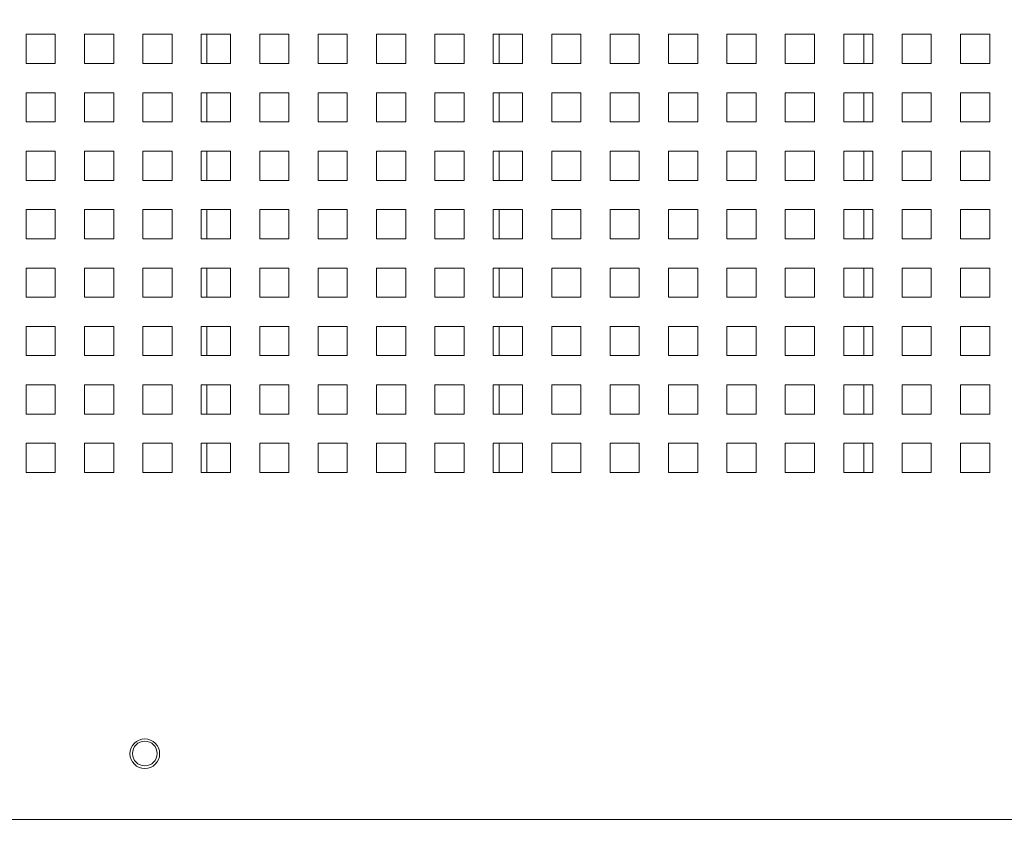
# Paper-space layout '2' of a CAD drawing. Header units: inches. Extents: x 1 to 109, y 1 to 85.
# Tile 4 of 134: x 48.16 to 53.78, y 14.65 to 19.32. Entities that reach past the tile are written whole.
import ezdxf

# ---------------------------------------------------------------- set-up
doc = ezdxf.new("R2010")
doc.units = ezdxf.units.IN
doc.header["$MEASUREMENT"] = 0
doc.styles.add('SLDTEXTSTYLE0', font='GOTHIC.TTF', dxfattribs={"width": 0.913})
doc.dimstyles.new('SLDDIMSTYLE3', dxfattribs={"dimtxt": 0.625, "dimasz": 0.65, "dimexe": 0, "dimexo": 0.0625, "dimgap": 0.15625, "dimtad": 0, "dimtih": 1, "dimtoh": 1, "dimlfac": 1.2, "dimrnd": 1e-09, "dimzin": 4, "dimdsep": 46, "dimtxsty": 'SLDTEXTSTYLE0', "dimblk1": 'NONE', "dimblk2": 'NONE', "dimsah": 1, "dimcen": 0.09, "dimadec": 0, "dimazin": 1, "dimtfac": 1, "dimtofl": 0, "dimtmove": 0, "dimatfit": 3, "dimldrblk": 'NONE', "dimfxl": 1, "dimfrac": 2, "dimtolj": 1, "dimtzin": 12, "dimarcsym": 0})

# ---------------------------------------------------------------- blocks, each defined once
blk = doc.blocks.new('_D_50')
at = {"color": 1, "linetype": 'Continuous', "lineweight": 0, "ltscale": 5}
for p, q in [((46.7204, 25.0433), (47.7046, 25.6535)), ((47.7046, 25.6535), (50.0284, 25.6535)), ((46.7204, 25.0433), (43.1445, 25.0433))]:
    blk.add_line(p, q, dxfattribs=at)
at = {"color": 1, "linetype": 'Continuous', "lineweight": 0, "ltscale": 5, "insert": (40.5586, 25.3455), "char_height": 0.625, "attachment_point": 1, "style": 'SLDTEXTSTYLE0'}
blk.add_mtext('13.20', dxfattribs=at)
blk = doc.blocks.new('_NONE')

psp = doc.layouts.new('2')

# ---------------------------------------------------------------- linework, layer by layer
at = {"color": 7, "linetype": 'Continuous', "lineweight": 15, "ltscale": 5}
for p, q in [((48.3617, 19.2371), (48.1951, 19.2371)), ((48.1951, 19.2371), (48.1951, 19.0704)), ((48.3617, 19.0704), (48.3617, 19.2371)), ((48.6951, 19.2371), (48.5284, 19.2371)), ((48.5284, 19.2371), (48.5284, 19.0704)), ((48.6951, 19.0704), (48.6951, 19.2371)), ((49.0284, 19.2371), (48.8617, 19.2371)), ((48.8617, 19.2371), (48.8617, 19.0704)), ((49.0284, 19.0704), (49.0284, 19.2371)), ((49.1951, 19.2371), (49.1951, 19.0704)), ((49.3617, 19.2371), (49.1951, 19.2371)), ((49.2275, 19.0704), (49.2275, 19.2371)), ((49.3617, 19.0704), (49.3617, 19.2371)), ((49.5284, 19.2371), (49.5284, 19.0704)), ((49.6951, 19.2371), (49.5284, 19.2371)), ((49.6951, 19.0704), (49.6951, 19.2371)), ((50.0284, 19.2371), (49.8617, 19.2371)), ((49.8617, 19.2371), (49.8617, 19.0704)), ((50.0284, 19.0704), (50.0284, 19.2371)), ((50.3617, 19.2371), (50.1951, 19.2371)), ((50.1951, 19.2371), (50.1951, 19.0704)), ((50.3617, 19.0704), (50.3617, 19.2371)), ((50.6951, 19.2371), (50.5284, 19.2371)), ((50.5284, 19.2371), (50.5284, 19.0704)), ((50.6951, 19.0704), (50.6951, 19.2371)), ((51.0284, 19.2371), (50.8617, 19.2371)), ((50.8617, 19.2371), (50.8617, 19.0704)), ((51.0284, 19.0704), (51.0284, 19.2371)), ((51.3617, 19.2371), (51.1951, 19.2371)), ((51.1951, 19.2371), (51.1951, 19.0704)), ((51.3617, 19.0704), (51.3617, 19.2371)), ((51.6951, 19.2371), (51.5284, 19.2371)), ((51.5284, 19.2371), (51.5284, 19.0704)), ((51.6951, 19.0704), (51.6951, 19.2371)), ((52.0284, 19.2371), (51.8617, 19.2371)), ((51.8617, 19.2371), (51.8617, 19.0704)), ((52.0284, 19.0704), (52.0284, 19.2371)), ((52.3617, 19.2371), (52.1951, 19.2371)), ((52.1951, 19.2371), (52.1951, 19.0704)), ((52.3617, 19.0704), (52.3617, 19.2371)), ((52.6951, 19.2371), (52.5284, 19.2371)), ((52.5284, 19.2371), (52.5284, 19.0704)), ((52.6951, 19.0704), (52.6951, 19.2371)), ((53.0284, 19.2371), (52.8617, 19.2371)), ((52.8617, 19.2371), (52.8617, 19.0704)), ((53.0284, 19.0704), (53.0284, 19.2371)), ((53.3617, 19.2371), (53.1951, 19.2371)), ((53.1951, 19.2371), (53.1951, 19.0704)), ((53.3617, 19.0704), (53.3617, 19.2371)), ((53.6951, 19.2371), (53.5284, 19.2371)), ((53.5284, 19.2371), (53.5284, 19.0704)), ((53.6951, 19.0704), (53.6951, 19.2371)), ((48.1951, 19.0704), (48.3617, 19.0704)), ((48.5284, 19.0704), (48.6951, 19.0704)), ((48.8617, 19.0704), (49.0284, 19.0704)), ((49.1951, 19.0704), (49.3617, 19.0704)), ((49.5284, 19.0704), (49.6951, 19.0704)), ((49.8617, 19.0704), (50.0284, 19.0704)), ((50.1951, 19.0704), (50.3617, 19.0704)), ((50.5284, 19.0704), (50.6951, 19.0704)), ((50.8617, 19.0704), (51.0284, 19.0704)), ((51.1951, 19.0704), (51.3617, 19.0704)), ((51.5284, 19.0704), (51.6951, 19.0704)), ((51.8617, 19.0704), (52.0284, 19.0704)), ((52.1951, 19.0704), (52.3617, 19.0704)), ((52.5284, 19.0704), (52.6951, 19.0704)), ((52.8617, 19.0704), (53.0284, 19.0704)), ((53.1951, 19.0704), (53.3617, 19.0704)), ((53.5284, 19.0704), (53.6951, 19.0704)), ((48.3617, 18.9038), (48.1951, 18.9038)), ((48.1951, 18.9038), (48.1951, 18.7371)), ((48.3617, 18.7371), (48.3617, 18.9038)), ((48.6951, 18.9038), (48.5284, 18.9038)), ((48.5284, 18.9038), (48.5284, 18.7371)), ((48.6951, 18.7371), (48.6951, 18.9038)), ((49.0284, 18.9038), (48.8617, 18.9038)), ((48.8617, 18.9038), (48.8617, 18.7371)), ((49.0284, 18.7371), (49.0284, 18.9038)), ((49.1951, 18.9038), (49.1951, 18.7371)), ((49.3617, 18.9038), (49.1951, 18.9038)), ((49.2275, 18.7371), (49.2275, 18.9038)), ((49.3617, 18.7371), (49.3617, 18.9038)), ((49.5284, 18.9038), (49.5284, 18.7371)), ((49.6951, 18.9038), (49.5284, 18.9038)), ((49.6951, 18.7371), (49.6951, 18.9038)), ((50.0284, 18.9038), (49.8617, 18.9038)), ((49.8617, 18.9038), (49.8617, 18.7371)), ((50.0284, 18.7371), (50.0284, 18.9038)), ((50.3617, 18.9038), (50.1951, 18.9038)), ((50.1951, 18.9038), (50.1951, 18.7371)), ((50.3617, 18.7371), (50.3617, 18.9038)), ((50.6951, 18.9038), (50.5284, 18.9038)), ((50.5284, 18.9038), (50.5284, 18.7371)), ((50.6951, 18.7371), (50.6951, 18.9038)), ((51.0284, 18.9038), (50.8617, 18.9038)), ((50.8617, 18.9038), (50.8617, 18.7371)), ((51.0284, 18.7371), (51.0284, 18.9038)), ((51.3617, 18.9038), (51.1951, 18.9038)), ((51.1951, 18.9038), (51.1951, 18.7371)), ((51.3617, 18.7371), (51.3617, 18.9038)), ((51.6951, 18.9038), (51.5284, 18.9038)), ((51.5284, 18.9038), (51.5284, 18.7371)), ((51.6951, 18.7371), (51.6951, 18.9038)), ((52.0284, 18.9038), (51.8617, 18.9038)), ((51.8617, 18.9038), (51.8617, 18.7371)), ((52.0284, 18.7371), (52.0284, 18.9038)), ((52.3617, 18.9038), (52.1951, 18.9038)), ((52.1951, 18.9038), (52.1951, 18.7371)), ((52.3617, 18.7371), (52.3617, 18.9038)), ((52.6951, 18.9038), (52.5284, 18.9038)), ((52.5284, 18.9038), (52.5284, 18.7371)), ((52.6951, 18.7371), (52.6951, 18.9038)), ((53.0284, 18.9038), (52.8617, 18.9038)), ((52.8617, 18.9038), (52.8617, 18.7371)), ((53.0284, 18.7371), (53.0284, 18.9038)), ((53.3617, 18.9038), (53.1951, 18.9038)), ((53.1951, 18.9038), (53.1951, 18.7371)), ((53.3617, 18.7371), (53.3617, 18.9038)), ((53.6951, 18.9038), (53.5284, 18.9038)), ((53.5284, 18.9038), (53.5284, 18.7371)), ((53.6951, 18.7371), (53.6951, 18.9038)), ((48.1951, 18.7371), (48.3617, 18.7371)), ((48.5284, 18.7371), (48.6951, 18.7371)), ((48.8617, 18.7371), (49.0284, 18.7371)), ((49.1951, 18.7371), (49.3617, 18.7371)), ((49.5284, 18.7371), (49.6951, 18.7371)), ((49.8617, 18.7371), (50.0284, 18.7371)), ((50.1951, 18.7371), (50.3617, 18.7371)), ((50.5284, 18.7371), (50.6951, 18.7371)), ((50.8617, 18.7371), (51.0284, 18.7371)), ((51.1951, 18.7371), (51.3617, 18.7371)), ((51.5284, 18.7371), (51.6951, 18.7371)), ((51.8617, 18.7371), (52.0284, 18.7371)), ((52.1951, 18.7371), (52.3617, 18.7371)), ((52.5284, 18.7371), (52.6951, 18.7371)), ((52.8617, 18.7371), (53.0284, 18.7371)), ((53.1951, 18.7371), (53.3617, 18.7371)), ((53.5284, 18.7371), (53.6951, 18.7371)), ((48.3617, 18.5704), (48.1951, 18.5704)), ((48.1951, 18.5704), (48.1951, 18.4038)), ((48.3617, 18.4038), (48.3617, 18.5704)), ((48.6951, 18.5704), (48.5284, 18.5704)), ((48.5284, 18.5704), (48.5284, 18.4038)), ((48.6951, 18.4038), (48.6951, 18.5704)), ((49.0284, 18.5704), (48.8617, 18.5704)), ((48.8617, 18.5704), (48.8617, 18.4038)), ((49.0284, 18.4038), (49.0284, 18.5704)), ((49.1951, 18.5704), (49.1951, 18.4038)), ((49.3617, 18.5704), (49.1951, 18.5704)), ((49.2275, 18.4038), (49.2275, 18.5704)), ((49.3617, 18.4038), (49.3617, 18.5704)), ((49.5284, 18.5704), (49.5284, 18.4038)), ((49.6951, 18.5704), (49.5284, 18.5704)), ((49.6951, 18.4038), (49.6951, 18.5704)), ((50.0284, 18.5704), (49.8617, 18.5704)), ((49.8617, 18.5704), (49.8617, 18.4038)), ((50.0284, 18.4038), (50.0284, 18.5704)), ((50.3617, 18.5704), (50.1951, 18.5704)), ((50.1951, 18.5704), (50.1951, 18.4038)), ((50.3617, 18.4038), (50.3617, 18.5704)), ((50.6951, 18.5704), (50.5284, 18.5704)), ((50.5284, 18.5704), (50.5284, 18.4038)), ((50.6951, 18.4038), (50.6951, 18.5704)), ((51.0284, 18.5704), (50.8617, 18.5704)), ((50.8617, 18.5704), (50.8617, 18.4038)), ((51.0284, 18.4038), (51.0284, 18.5704)), ((51.3617, 18.5704), (51.1951, 18.5704)), ((51.1951, 18.5704), (51.1951, 18.4038)), ((51.3617, 18.4038), (51.3617, 18.5704)), ((51.6951, 18.5704), (51.5284, 18.5704)), ((51.5284, 18.5704), (51.5284, 18.4038)), ((51.6951, 18.4038), (51.6951, 18.5704)), ((52.0284, 18.5704), (51.8617, 18.5704)), ((51.8617, 18.5704), (51.8617, 18.4038)), ((52.0284, 18.4038), (52.0284, 18.5704)), ((52.3617, 18.5704), (52.1951, 18.5704)), ((52.1951, 18.5704), (52.1951, 18.4038)), ((52.3617, 18.4038), (52.3617, 18.5704)), ((52.6951, 18.5704), (52.5284, 18.5704)), ((52.5284, 18.5704), (52.5284, 18.4038)), ((52.6951, 18.4038), (52.6951, 18.5704)), ((53.0284, 18.5704), (52.8617, 18.5704)), ((52.8617, 18.5704), (52.8617, 18.4038)), ((53.0284, 18.4038), (53.0284, 18.5704)), ((53.3617, 18.5704), (53.1951, 18.5704)), ((53.1951, 18.5704), (53.1951, 18.4038)), ((53.3617, 18.4038), (53.3617, 18.5704)), ((53.6951, 18.5704), (53.5284, 18.5704)), ((53.5284, 18.5704), (53.5284, 18.4038)), ((53.6951, 18.4038), (53.6951, 18.5704)), ((48.1951, 18.4038), (48.3617, 18.4038)), ((48.5284, 18.4038), (48.6951, 18.4038)), ((48.8617, 18.4038), (49.0284, 18.4038)), ((49.1951, 18.4038), (49.3617, 18.4038)), ((49.5284, 18.4038), (49.6951, 18.4038)), ((49.8617, 18.4038), (50.0284, 18.4038)), ((50.1951, 18.4038), (50.3617, 18.4038)), ((50.5284, 18.4038), (50.6951, 18.4038)), ((50.8617, 18.4038), (51.0284, 18.4038)), ((51.1951, 18.4038), (51.3617, 18.4038)), ((51.5284, 18.4038), (51.6951, 18.4038)), ((51.8617, 18.4038), (52.0284, 18.4038)), ((52.1951, 18.4038), (52.3617, 18.4038)), ((52.5284, 18.4038), (52.6951, 18.4038)), ((52.8617, 18.4038), (53.0284, 18.4038)), ((53.1951, 18.4038), (53.3617, 18.4038)), ((53.5284, 18.4038), (53.6951, 18.4038)), ((48.3617, 18.2371), (48.1951, 18.2371)), ((48.1951, 18.2371), (48.1951, 18.0704)), ((48.3617, 18.0704), (48.3617, 18.2371)), ((48.6951, 18.2371), (48.5284, 18.2371)), ((48.5284, 18.2371), (48.5284, 18.0704)), ((48.6951, 18.0704), (48.6951, 18.2371)), ((49.0284, 18.2371), (48.8617, 18.2371)), ((48.8617, 18.2371), (48.8617, 18.0704)), ((49.0284, 18.0704), (49.0284, 18.2371)), ((49.1951, 18.2371), (49.1951, 18.0704)), ((49.3617, 18.2371), (49.1951, 18.2371)), ((49.2275, 18.0704), (49.2275, 18.2371)), ((49.3617, 18.0704), (49.3617, 18.2371)), ((49.5284, 18.2371), (49.5284, 18.0704)), ((49.6951, 18.2371), (49.5284, 18.2371)), ((49.6951, 18.0704), (49.6951, 18.2371)), ((50.0284, 18.2371), (49.8617, 18.2371)), ((49.8617, 18.2371), (49.8617, 18.0704)), ((50.0284, 18.0704), (50.0284, 18.2371)), ((50.3617, 18.2371), (50.1951, 18.2371)), ((50.1951, 18.2371), (50.1951, 18.0704)), ((50.3617, 18.0704), (50.3617, 18.2371)), ((50.6951, 18.2371), (50.5284, 18.2371)), ((50.5284, 18.2371), (50.5284, 18.0704)), ((50.6951, 18.0704), (50.6951, 18.2371)), ((51.0284, 18.2371), (50.8617, 18.2371)), ((50.8617, 18.2371), (50.8617, 18.0704)), ((51.0284, 18.0704), (51.0284, 18.2371)), ((51.3617, 18.2371), (51.1951, 18.2371)), ((51.1951, 18.2371), (51.1951, 18.0704)), ((51.3617, 18.0704), (51.3617, 18.2371)), ((51.6951, 18.2371), (51.5284, 18.2371)), ((51.5284, 18.2371), (51.5284, 18.0704)), ((51.6951, 18.0704), (51.6951, 18.2371)), ((52.0284, 18.2371), (51.8617, 18.2371)), ((51.8617, 18.2371), (51.8617, 18.0704)), ((52.0284, 18.0704), (52.0284, 18.2371)), ((52.3617, 18.2371), (52.1951, 18.2371)), ((52.1951, 18.2371), (52.1951, 18.0704)), ((52.3617, 18.0704), (52.3617, 18.2371)), ((52.6951, 18.2371), (52.5284, 18.2371)), ((52.5284, 18.2371), (52.5284, 18.0704)), ((52.6951, 18.0704), (52.6951, 18.2371)), ((53.0284, 18.2371), (52.8617, 18.2371)), ((52.8617, 18.2371), (52.8617, 18.0704)), ((53.0284, 18.0704), (53.0284, 18.2371)), ((53.3617, 18.2371), (53.1951, 18.2371)), ((53.1951, 18.2371), (53.1951, 18.0704)), ((53.3617, 18.0704), (53.3617, 18.2371)), ((53.6951, 18.2371), (53.5284, 18.2371)), ((53.5284, 18.2371), (53.5284, 18.0704)), ((53.6951, 18.0704), (53.6951, 18.2371)), ((48.1951, 18.0704), (48.3617, 18.0704)), ((48.5284, 18.0704), (48.6951, 18.0704)), ((48.8617, 18.0704), (49.0284, 18.0704)), ((49.1951, 18.0704), (49.3617, 18.0704)), ((49.5284, 18.0704), (49.6951, 18.0704)), ((49.8617, 18.0704), (50.0284, 18.0704)), ((50.1951, 18.0704), (50.3617, 18.0704)), ((50.5284, 18.0704), (50.6951, 18.0704)), ((50.8617, 18.0704), (51.0284, 18.0704)), ((51.1951, 18.0704), (51.3617, 18.0704)), ((51.5284, 18.0704), (51.6951, 18.0704)), ((51.8617, 18.0704), (52.0284, 18.0704)), ((52.1951, 18.0704), (52.3617, 18.0704)), ((52.5284, 18.0704), (52.6951, 18.0704)), ((52.8617, 18.0704), (53.0284, 18.0704)), ((53.1951, 18.0704), (53.3617, 18.0704)), ((53.5284, 18.0704), (53.6951, 18.0704)), ((48.3617, 17.9038), (48.1951, 17.9038)), ((48.1951, 17.9038), (48.1951, 17.7371)), ((48.3617, 17.7371), (48.3617, 17.9038)), ((48.6951, 17.9038), (48.5284, 17.9038)), ((48.5284, 17.9038), (48.5284, 17.7371)), ((48.6951, 17.7371), (48.6951, 17.9038)), ((49.0284, 17.9038), (48.8617, 17.9038)), ((48.8617, 17.9038), (48.8617, 17.7371)), ((49.0284, 17.7371), (49.0284, 17.9038)), ((49.1951, 17.9038), (49.1951, 17.7371)), ((49.3617, 17.9038), (49.1951, 17.9038)), ((49.2275, 17.7371), (49.2275, 17.9038)), ((49.3617, 17.7371), (49.3617, 17.9038)), ((49.5284, 17.9038), (49.5284, 17.7371)), ((49.6951, 17.9038), (49.5284, 17.9038)), ((49.6951, 17.7371), (49.6951, 17.9038)), ((50.0284, 17.9038), (49.8617, 17.9038)), ((49.8617, 17.9038), (49.8617, 17.7371)), ((50.0284, 17.7371), (50.0284, 17.9038)), ((50.3617, 17.9038), (50.1951, 17.9038)), ((50.1951, 17.9038), (50.1951, 17.7371)), ((50.3617, 17.7371), (50.3617, 17.9038)), ((50.6951, 17.9038), (50.5284, 17.9038)), ((50.5284, 17.9038), (50.5284, 17.7371)), ((50.6951, 17.7371), (50.6951, 17.9038)), ((51.0284, 17.9038), (50.8617, 17.9038)), ((50.8617, 17.9038), (50.8617, 17.7371)), ((51.0284, 17.7371), (51.0284, 17.9038)), ((51.3617, 17.9038), (51.1951, 17.9038)), ((51.1951, 17.9038), (51.1951, 17.7371)), ((51.3617, 17.7371), (51.3617, 17.9038)), ((51.6951, 17.9038), (51.5284, 17.9038)), ((51.5284, 17.9038), (51.5284, 17.7371)), ((51.6951, 17.7371), (51.6951, 17.9038)), ((52.0284, 17.9038), (51.8617, 17.9038)), ((51.8617, 17.9038), (51.8617, 17.7371)), ((52.0284, 17.7371), (52.0284, 17.9038)), ((52.3617, 17.9038), (52.1951, 17.9038)), ((52.1951, 17.9038), (52.1951, 17.7371)), ((52.3617, 17.7371), (52.3617, 17.9038)), ((52.6951, 17.9038), (52.5284, 17.9038)), ((52.5284, 17.9038), (52.5284, 17.7371)), ((52.6951, 17.7371), (52.6951, 17.9038)), ((53.0284, 17.9038), (52.8617, 17.9038)), ((52.8617, 17.9038), (52.8617, 17.7371)), ((53.0284, 17.7371), (53.0284, 17.9038)), ((53.3617, 17.9038), (53.1951, 17.9038)), ((53.1951, 17.9038), (53.1951, 17.7371)), ((53.3617, 17.7371), (53.3617, 17.9038)), ((53.6951, 17.9038), (53.5284, 17.9038)), ((53.5284, 17.9038), (53.5284, 17.7371)), ((53.6951, 17.7371), (53.6951, 17.9038)), ((48.1951, 17.7371), (48.3617, 17.7371)), ((48.5284, 17.7371), (48.6951, 17.7371)), ((48.8617, 17.7371), (49.0284, 17.7371)), ((49.1951, 17.7371), (49.3617, 17.7371)), ((49.5284, 17.7371), (49.6951, 17.7371)), ((49.8617, 17.7371), (50.0284, 17.7371)), ((50.1951, 17.7371), (50.3617, 17.7371)), ((50.5284, 17.7371), (50.6951, 17.7371)), ((50.8617, 17.7371), (51.0284, 17.7371)), ((51.1951, 17.7371), (51.3617, 17.7371)), ((51.5284, 17.7371), (51.6951, 17.7371)), ((51.8617, 17.7371), (52.0284, 17.7371)), ((52.1951, 17.7371), (52.3617, 17.7371)), ((52.5284, 17.7371), (52.6951, 17.7371)), ((52.8617, 17.7371), (53.0284, 17.7371)), ((53.1951, 17.7371), (53.3617, 17.7371)), ((53.5284, 17.7371), (53.6951, 17.7371)), ((48.3617, 17.5704), (48.1951, 17.5704)), ((48.1951, 17.5704), (48.1951, 17.4038)), ((48.3617, 17.4038), (48.3617, 17.5704)), ((48.6951, 17.5704), (48.5284, 17.5704)), ((48.5284, 17.5704), (48.5284, 17.4038)), ((48.6951, 17.4038), (48.6951, 17.5704)), ((49.0284, 17.5704), (48.8617, 17.5704)), ((48.8617, 17.5704), (48.8617, 17.4038)), ((49.0284, 17.4038), (49.0284, 17.5704)), ((49.1951, 17.5704), (49.1951, 17.4038)), ((49.3617, 17.5704), (49.1951, 17.5704)), ((49.2275, 17.4038), (49.2275, 17.5704)), ((49.3617, 17.4038), (49.3617, 17.5704)), ((49.5284, 17.5704), (49.5284, 17.4038)), ((49.6951, 17.5704), (49.5284, 17.5704)), ((49.6951, 17.4038), (49.6951, 17.5704)), ((50.0284, 17.5704), (49.8617, 17.5704)), ((49.8617, 17.5704), (49.8617, 17.4038)), ((50.0284, 17.4038), (50.0284, 17.5704)), ((50.3617, 17.5704), (50.1951, 17.5704)), ((50.1951, 17.5704), (50.1951, 17.4038)), ((50.3617, 17.4038), (50.3617, 17.5704)), ((50.6951, 17.5704), (50.5284, 17.5704)), ((50.5284, 17.5704), (50.5284, 17.4038)), ((50.6951, 17.4038), (50.6951, 17.5704)), ((51.0284, 17.5704), (50.8617, 17.5704)), ((50.8617, 17.5704), (50.8617, 17.4038)), ((51.0284, 17.4038), (51.0284, 17.5704)), ((51.3617, 17.5704), (51.1951, 17.5704)), ((51.1951, 17.5704), (51.1951, 17.4038)), ((51.3617, 17.4038), (51.3617, 17.5704)), ((51.6951, 17.5704), (51.5284, 17.5704)), ((51.5284, 17.5704), (51.5284, 17.4038)), ((51.6951, 17.4038), (51.6951, 17.5704)), ((52.0284, 17.5704), (51.8617, 17.5704)), ((51.8617, 17.5704), (51.8617, 17.4038)), ((52.0284, 17.4038), (52.0284, 17.5704)), ((52.3617, 17.5704), (52.1951, 17.5704)), ((52.1951, 17.5704), (52.1951, 17.4038)), ((52.3617, 17.4038), (52.3617, 17.5704)), ((52.6951, 17.5704), (52.5284, 17.5704)), ((52.5284, 17.5704), (52.5284, 17.4038)), ((52.6951, 17.4038), (52.6951, 17.5704)), ((53.0284, 17.5704), (52.8617, 17.5704)), ((52.8617, 17.5704), (52.8617, 17.4038)), ((53.0284, 17.4038), (53.0284, 17.5704)), ((53.3617, 17.5704), (53.1951, 17.5704)), ((53.1951, 17.5704), (53.1951, 17.4038)), ((53.3617, 17.4038), (53.3617, 17.5704)), ((53.6951, 17.5704), (53.5284, 17.5704)), ((53.5284, 17.5704), (53.5284, 17.4038)), ((53.6951, 17.4038), (53.6951, 17.5704)), ((48.1951, 17.4038), (48.3617, 17.4038)), ((48.5284, 17.4038), (48.6951, 17.4038)), ((48.8617, 17.4038), (49.0284, 17.4038)), ((49.1951, 17.4038), (49.3617, 17.4038)), ((49.5284, 17.4038), (49.6951, 17.4038)), ((49.8617, 17.4038), (50.0284, 17.4038)), ((50.1951, 17.4038), (50.3617, 17.4038)), ((50.5284, 17.4038), (50.6951, 17.4038)), ((50.8617, 17.4038), (51.0284, 17.4038)), ((51.1951, 17.4038), (51.3617, 17.4038)), ((51.5284, 17.4038), (51.6951, 17.4038)), ((51.8617, 17.4038), (52.0284, 17.4038)), ((52.1951, 17.4038), (52.3617, 17.4038)), ((52.5284, 17.4038), (52.6951, 17.4038)), ((52.8617, 17.4038), (53.0284, 17.4038)), ((53.1951, 17.4038), (53.3617, 17.4038)), ((53.5284, 17.4038), (53.6951, 17.4038)), ((48.1951, 17.2371), (48.1951, 17.0704)), ((48.3617, 17.2371), (48.1951, 17.2371)), ((48.3617, 17.0704), (48.3617, 17.2371)), ((48.6951, 17.2371), (48.5284, 17.2371)), ((48.5284, 17.2371), (48.5284, 17.0704)), ((48.6951, 17.0704), (48.6951, 17.2371)), ((49.0284, 17.2371), (48.8617, 17.2371)), ((48.8617, 17.2371), (48.8617, 17.0704)), ((49.0284, 17.0704), (49.0284, 17.2371)), ((49.1951, 17.2371), (49.1951, 17.0704)), ((49.3617, 17.2371), (49.1951, 17.2371)), ((49.2275, 17.0704), (49.2275, 17.2371)), ((49.3617, 17.0704), (49.3617, 17.2371)), ((49.5284, 17.2371), (49.5284, 17.0704)), ((49.6951, 17.2371), (49.5284, 17.2371)), ((49.6951, 17.0704), (49.6951, 17.2371)), ((50.0284, 17.2371), (49.8617, 17.2371)), ((49.8617, 17.2371), (49.8617, 17.0704)), ((50.0284, 17.0704), (50.0284, 17.2371)), ((50.3617, 17.2371), (50.1951, 17.2371)), ((50.1951, 17.2371), (50.1951, 17.0704)), ((50.3617, 17.0704), (50.3617, 17.2371)), ((50.6951, 17.2371), (50.5284, 17.2371)), ((50.5284, 17.2371), (50.5284, 17.0704)), ((50.6951, 17.0704), (50.6951, 17.2371)), ((51.0284, 17.2371), (50.8617, 17.2371)), ((50.8617, 17.2371), (50.8617, 17.0704)), ((51.0284, 17.0704), (51.0284, 17.2371)), ((51.3617, 17.2371), (51.1951, 17.2371)), ((51.1951, 17.2371), (51.1951, 17.0704)), ((51.3617, 17.0704), (51.3617, 17.2371)), ((51.6951, 17.2371), (51.5284, 17.2371)), ((51.5284, 17.2371), (51.5284, 17.0704)), ((51.6951, 17.0704), (51.6951, 17.2371)), ((52.0284, 17.2371), (51.8617, 17.2371)), ((51.8617, 17.2371), (51.8617, 17.0704)), ((52.0284, 17.0704), (52.0284, 17.2371)), ((52.3617, 17.2371), (52.1951, 17.2371)), ((52.1951, 17.2371), (52.1951, 17.0704)), ((52.3617, 17.0704), (52.3617, 17.2371)), ((52.6951, 17.2371), (52.5284, 17.2371)), ((52.5284, 17.2371), (52.5284, 17.0704)), ((52.6951, 17.0704), (52.6951, 17.2371)), ((52.8617, 17.2371), (52.8617, 17.0704)), ((53.0284, 17.2371), (52.8617, 17.2371)), ((53.0284, 17.0704), (53.0284, 17.2371)), ((53.3617, 17.2371), (53.1951, 17.2371)), ((53.1951, 17.2371), (53.1951, 17.0704)), ((53.3617, 17.0704), (53.3617, 17.2371)), ((53.6951, 17.2371), (53.5284, 17.2371)), ((53.5284, 17.2371), (53.5284, 17.0704)), ((53.6951, 17.0704), (53.6951, 17.2371)), ((48.1951, 17.0704), (48.3617, 17.0704)), ((48.5284, 17.0704), (48.6951, 17.0704)), ((48.8617, 17.0704), (49.0284, 17.0704)), ((49.1951, 17.0704), (49.3617, 17.0704)), ((49.5284, 17.0704), (49.6951, 17.0704)), ((49.8617, 17.0704), (50.0284, 17.0704)), ((50.1951, 17.0704), (50.3617, 17.0704)), ((50.5284, 17.0704), (50.6951, 17.0704)), ((50.8617, 17.0704), (51.0284, 17.0704)), ((51.1951, 17.0704), (51.3617, 17.0704)), ((51.5284, 17.0704), (51.6951, 17.0704)), ((51.8617, 17.0704), (52.0284, 17.0704)), ((52.1951, 17.0704), (52.3617, 17.0704)), ((52.5284, 17.0704), (52.6951, 17.0704)), ((52.8617, 17.0704), (53.0284, 17.0704)), ((53.1951, 17.0704), (53.3617, 17.0704)), ((53.5284, 17.0704), (53.6951, 17.0704)), ((48.3617, 16.9038), (48.1951, 16.9038)), ((48.1951, 16.9038), (48.1951, 16.7371)), ((48.3617, 16.7371), (48.3617, 16.9038)), ((48.6951, 16.9038), (48.5284, 16.9038)), ((48.5284, 16.9038), (48.5284, 16.7371)), ((48.6951, 16.7371), (48.6951, 16.9038)), ((49.0284, 16.9038), (48.8617, 16.9038)), ((48.8617, 16.9038), (48.8617, 16.7371)), ((49.0284, 16.7371), (49.0284, 16.9038)), ((49.1951, 16.9038), (49.1951, 16.7371)), ((49.3617, 16.9038), (49.1951, 16.9038)), ((49.2275, 16.7371), (49.2275, 16.9038)), ((49.3617, 16.7371), (49.3617, 16.9038)), ((49.5284, 16.9038), (49.5284, 16.7371)), ((49.6951, 16.9038), (49.5284, 16.9038)), ((49.6951, 16.7371), (49.6951, 16.9038)), ((50.0284, 16.9038), (49.8617, 16.9038)), ((49.8617, 16.9038), (49.8617, 16.7371)), ((50.0284, 16.7371), (50.0284, 16.9038)), ((50.3617, 16.9038), (50.1951, 16.9038)), ((50.1951, 16.9038), (50.1951, 16.7371)), ((50.3617, 16.7371), (50.3617, 16.9038)), ((50.6951, 16.9038), (50.5284, 16.9038)), ((50.5284, 16.9038), (50.5284, 16.7371)), ((50.6951, 16.7371), (50.6951, 16.9038)), ((51.0284, 16.9038), (50.8617, 16.9038)), ((50.8617, 16.9038), (50.8617, 16.7371)), ((51.0284, 16.7371), (51.0284, 16.9038)), ((51.3617, 16.9038), (51.1951, 16.9038)), ((51.1951, 16.9038), (51.1951, 16.7371)), ((51.3617, 16.7371), (51.3617, 16.9038)), ((51.6951, 16.9038), (51.5284, 16.9038)), ((51.5284, 16.9038), (51.5284, 16.7371)), ((51.6951, 16.7371), (51.6951, 16.9038)), ((52.0284, 16.9038), (51.8617, 16.9038)), ((51.8617, 16.9038), (51.8617, 16.7371)), ((52.0284, 16.7371), (52.0284, 16.9038)), ((52.3617, 16.9038), (52.1951, 16.9038)), ((52.1951, 16.9038), (52.1951, 16.7371)), ((52.3617, 16.7371), (52.3617, 16.9038)), ((52.6951, 16.9038), (52.5284, 16.9038)), ((52.5284, 16.9038), (52.5284, 16.7371)), ((52.6951, 16.7371), (52.6951, 16.9038)), ((52.8617, 16.9038), (52.8617, 16.7371)), ((53.0284, 16.9038), (52.8617, 16.9038)), ((53.0284, 16.7371), (53.0284, 16.9038)), ((53.3617, 16.9038), (53.1951, 16.9038)), ((53.1951, 16.9038), (53.1951, 16.7371)), ((53.3617, 16.7371), (53.3617, 16.9038)), ((53.6951, 16.9038), (53.5284, 16.9038)), ((53.5284, 16.9038), (53.5284, 16.7371)), ((53.6951, 16.7371), (53.6951, 16.9038)), ((48.1951, 16.7371), (48.3617, 16.7371)), ((48.5284, 16.7371), (48.6951, 16.7371)), ((48.8617, 16.7371), (49.0284, 16.7371)), ((49.1951, 16.7371), (49.3617, 16.7371)), ((49.5284, 16.7371), (49.6951, 16.7371)), ((49.8617, 16.7371), (50.0284, 16.7371)), ((50.1951, 16.7371), (50.3617, 16.7371)), ((50.5284, 16.7371), (50.6951, 16.7371)), ((50.8617, 16.7371), (51.0284, 16.7371)), ((51.1951, 16.7371), (51.3617, 16.7371)), ((51.5284, 16.7371), (51.6951, 16.7371)), ((51.8617, 16.7371), (52.0284, 16.7371)), ((52.1951, 16.7371), (52.3617, 16.7371)), ((52.5284, 16.7371), (52.6951, 16.7371)), ((52.8617, 16.7371), (53.0284, 16.7371)), ((53.1951, 16.7371), (53.3617, 16.7371)), ((53.5284, 16.7371), (53.6951, 16.7371)), ((64.0328, 14.7579), (46.524, 14.7579))]:
    psp.add_line(p, q, dxfattribs=at)
at = {"color": 8, "linetype": 'Continuous', "lineweight": 15, "ltscale": 5}
for p, q in [((50.8942, 19.2371), (50.8942, 19.0704)), ((52.9775, 19.0704), (52.9775, 19.2371)), ((50.8942, 18.9038), (50.8942, 18.7371)), ((52.9775, 18.7371), (52.9775, 18.9038)), ((50.8942, 18.5704), (50.8942, 18.4038)), ((52.9775, 18.4038), (52.9775, 18.5704)), ((50.8942, 18.2371), (50.8942, 18.0704)), ((52.9775, 18.0704), (52.9775, 18.2371)), ((50.8942, 17.9038), (50.8942, 17.7371)), ((52.9775, 17.7371), (52.9775, 17.9038)), ((50.8942, 17.5704), (50.8942, 17.4038)), ((52.9775, 17.4038), (52.9775, 17.5704)), ((50.8942, 17.2371), (50.8942, 17.0704)), ((52.9775, 17.0704), (52.9775, 17.2371)), ((50.8942, 16.9038), (50.8942, 16.7371)), ((52.9775, 16.7371), (52.9775, 16.9038))]:
    psp.add_line(p, q, dxfattribs=at)
at = {"color": 7, "linetype": 'Continuous', "lineweight": 15, "ltscale": 25}
for centre, radius in [((48.8726, 15.1327), 0.0846), ((48.8726, 15.1338), 0.0705)]:
    psp.add_circle(centre, radius, dxfattribs=at)

# ---------------------------------------------------------------- dimensions: what is measured, and where the dimension line sits
at = {"color": 1, "linetype": 'Continuous', "lineweight": 0, "ltscale": 5}
dim = psp.add_ordinate_dim(feature_location=(50.2784, 25.6535), offset=(-7.1339, -0.6102), dtype=0, origin=(45.5492, 14.6501), dimstyle='SLDDIMSTYLE3', dxfattribs=at)
dim.commit()
dim.dimension.update_dxf_attribs({"geometry": '_D_50', "text_midpoint": (41.8515, 25.0433)})

doc.saveas('drawing.dxf')
